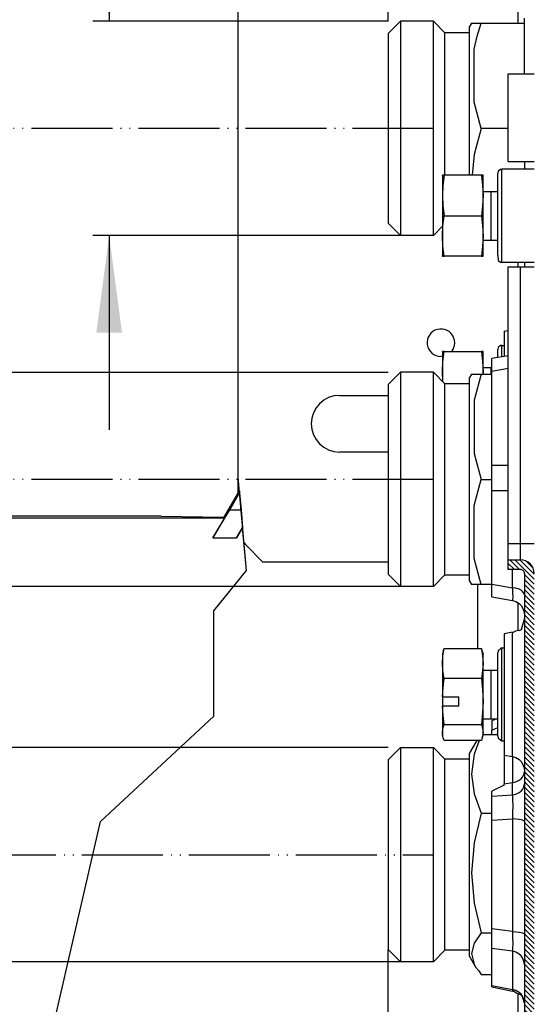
# Model space of a CAD drawing. Header units: inches. Extents: x 2294 to 4489, y 2818 to 4211.
# Tile 10 of 27: x 2717 to 2779, y 3853 to 3975. Entities that reach past the tile are written whole.
import ezdxf

# ---------------------------------------------------------------- set-up
doc = ezdxf.new("R2010")
doc.units = ezdxf.units.IN
doc.linetypes.add('PHANTOM', pattern=[13, 10, -1, 0, -1, 0, -1])
doc.layers.add('1', color=7, linetype='Continuous')
doc.styles.add('CONVERTER_11', font='txt.shx', dxfattribs={"width": 0.9})
doc.dimstyles.new('ME10_DIM_31', dxfattribs={"dimtxt": 12, "dimasz": 12, "dimexe": 2, "dimexo": 1.5, "dimgap": 2, "dimtad": 1, "dimdsep": 46, "dimtxsty": 'CONVERTER_11', "dimsah": 1, "dimcen": 0.09, "dimclrd": 2, "dimclre": 2, "dimclrt": 2, "dimadec": 0, "dimazin": 0, "dimtfac": 1, "dimtdec": 4, "dimtofl": 0, "dimtmove": 0, "dimatfit": 0, "dimfxl": 0, "dimtolj": 1, "dimtzin": 0, "dimarcsym": 0})
doc.dimstyles.new('ME10_DIM_38', dxfattribs={"dimtxt": 12, "dimasz": 12, "dimexe": 2, "dimexo": 1.5, "dimgap": 2, "dimtad": 1, "dimdsep": 46, "dimtxsty": 'CONVERTER_11', "dimsah": 1, "dimcen": 0.09, "dimclrd": 2, "dimclre": 2, "dimclrt": 2, "dimadec": 0, "dimazin": 0, "dimtfac": 1, "dimtdec": 4, "dimtofl": 0, "dimtmove": 0, "dimatfit": 0, "dimfxl": 0, "dimtolj": 1, "dimtzin": 0, "dimarcsym": 0})
doc.dimstyles.new('ME10_DIM_39', dxfattribs={"dimtxt": 12, "dimasz": 12, "dimexe": 2, "dimexo": 1.5, "dimgap": 2, "dimtad": 1, "dimdsep": 46, "dimtxsty": 'CONVERTER_11', "dimsah": 1, "dimcen": 0.09, "dimclrd": 2, "dimclre": 2, "dimclrt": 2, "dimadec": 0, "dimazin": 0, "dimtfac": 1, "dimtdec": 4, "dimtofl": 0, "dimtmove": 0, "dimatfit": 0, "dimfxl": 0, "dimtolj": 1, "dimtzin": 0, "dimarcsym": 0})
doc.dimstyles.new('ME10_DIM_40', dxfattribs={"dimtxt": 12, "dimasz": 12, "dimexe": 2, "dimexo": 1.5, "dimgap": 2, "dimtad": 1, "dimdsep": 46, "dimtxsty": 'CONVERTER_11', "dimsah": 1, "dimcen": 0.09, "dimclrd": 2, "dimclre": 2, "dimclrt": 2, "dimadec": 0, "dimazin": 0, "dimtfac": 1, "dimtdec": 4, "dimtofl": 0, "dimtmove": 0, "dimatfit": 0, "dimfxl": 0, "dimtolj": 1, "dimtzin": 0, "dimarcsym": 0})

# ---------------------------------------------------------------- blocks, each defined once
blk = doc.blocks.new('*D23')
at = {"layer": '1', "color": 2, "linetype": 'Continuous'}
for p, q in [((2743.52, 3998.42), (2743.52, 4105.51)), ((2762.05, 3974.46), (2762.05, 4105.51)), ((2719.52, 4103.51), (2743.52, 4103.51)), ((2762.05, 4103.51), (2800.6, 4103.51))]:
    blk.add_line(p, q, dxfattribs=at)
at = {"layer": '1', "color": 2}
for points in [[(2731.52, 4101.93), (2731.52, 4105.09), (2743.52, 4103.51)], [(2774.05, 4105.09), (2774.05, 4101.93), (2762.05, 4103.51)]]:
    blk.add_solid(points, dxfattribs=at)
at = {"layer": '1', "color": 2, "insert": (2782.6, 4105.51), "char_height": 12, "attachment_point": 7, "rotation": 0.0001, "line_spacing_factor": 0.60024, "style": 'CONVERTER_11'}
blk.add_mtext('30', dxfattribs=at)
blk = doc.blocks.new('*D30')
at = {"layer": '1', "color": 2, "linetype": 'Continuous'}
for p, q in [((2727.63, 4085.48), (2727.63, 3974.46)), ((2762.05, 3974.46), (2725.63, 3974.46)), ((2766.13, 3948.02), (2725.63, 3948.02)), ((2727.63, 3948.02), (2727.63, 3924.02))]:
    blk.add_line(p, q, dxfattribs=at)
at = {"layer": '1', "color": 2}
for points in [[(2726.05, 3986.46), (2729.21, 3986.46), (2727.63, 3974.46)], [(2729.21, 3936.02), (2726.05, 3936.02), (2727.63, 3948.02)]]:
    blk.add_solid(points, dxfattribs=at)
at = {"layer": '1', "color": 2, "insert": (2725.63, 3995.48), "char_height": 12, "attachment_point": 7, "rotation": 90, "line_spacing_factor": 0.60024, "style": 'CONVERTER_11'}
blk.add_mtext("G 3/4'' EK", dxfattribs=at)
blk = doc.blocks.new('*D31')
at = {"layer": '1', "color": 2, "linetype": 'Continuous'}
for p, q in [((2601.69, 4069.04), (2601.69, 3931.11)), ((2762.05, 3931.11), (2599.69, 3931.11)), ((2766.13, 3904.67), (2599.69, 3904.67)), ((2601.69, 3904.67), (2601.69, 3880.67))]:
    blk.add_line(p, q, dxfattribs=at)
at = {"layer": '1', "color": 2}
for points in [[(2600.11, 3943.11), (2603.27, 3943.11), (2601.69, 3931.11)], [(2603.27, 3892.67), (2600.11, 3892.67), (2601.69, 3904.67)]]:
    blk.add_solid(points, dxfattribs=at)
at = {"layer": '1', "color": 2, "insert": (2599.69, 3979.04), "char_height": 12, "attachment_point": 7, "rotation": 90, "line_spacing_factor": 0.60024, "style": 'CONVERTER_11'}
blk.add_mtext("G 3/4'' EK", dxfattribs=at)
blk = doc.blocks.new('*D32')
at = {"layer": '1', "color": 2, "linetype": 'Continuous'}
for p, q in [((2714, 3908.77), (2714, 3884.77)), ((2762.05, 3884.77), (2712, 3884.77)), ((2766.13, 3858.32), (2712, 3858.32)), ((2714, 3858.32), (2714, 3748.91))]:
    blk.add_line(p, q, dxfattribs=at)
at = {"layer": '1', "color": 2}
for points in [[(2712.42, 3896.77), (2715.58, 3896.77), (2714, 3884.77)], [(2715.58, 3846.32), (2712.42, 3846.32), (2714, 3858.32)]]:
    blk.add_solid(points, dxfattribs=at)
at = {"layer": '1', "color": 2, "insert": (2712, 3748.91), "char_height": 12, "attachment_point": 7, "rotation": 90, "line_spacing_factor": 0.60024, "style": 'CONVERTER_11'}
blk.add_mtext("G 3/4'' EK", dxfattribs=at)
blk = doc.blocks.new('*D34')
at = {"layer": '1', "color": 2, "linetype": 'Continuous'}
blk.add_line((2743.55, 3917.75), (2743.55, 4141.41), dxfattribs=at)
blk = doc.blocks.new('SL')
at = {"linetype": 'Continuous'}
h = blk.add_hatch(dxfattribs=at)
h.set_pattern_fill('_USER', color=253, scale=0.441942, angle=135, pattern_type=0)
h.set_pattern_definition([(135, (0, 0), (-0.3125, -0.3125), [])])
edge = h.paths.add_edge_path()
edge.add_line((2780.052, 3820.367), (2780.052, 3906.267))
edge.add_arc((2778.352, 3906.267), 1.7, 359.99949, 450.00051)
edge.add_line((2778.352, 3907.967), (2776.852, 3907.967))
edge.add_line((2776.852, 3907.967), (2776.852, 3906.767))
edge.add_line((2776.852, 3906.767), (2778.352, 3906.767))
edge.add_arc((2778.352, 3906.267), 0.5, -0.00172, 90.00172, ccw=False)
edge.add_line((2778.852, 3906.267), (2778.852, 3820.367))
edge.add_line((2778.852, 3820.367), (2780.052, 3820.367))
at = {"color": 7, "linetype": 'Continuous'}
for p, q in [((2743.552, 3916.248), (2743.552, 4005.067)), ((2763.552, 3974.463), (2762.052, 3972.963)), ((2763.552, 3974.463), (2763.552, 3948.527)), ((2767.631, 3974.463), (2763.552, 3974.463)), ((2767.631, 3958.813), (2767.631, 3974.463)), ((2769.052, 3973.043), (2767.631, 3974.463)), ((2772.341, 3974.243), (2772.052, 3973.743)), ((2772.052, 3973.743), (2772.052, 3959.072)), ((2772.341, 3974.243), (2772.654, 3974.243)), ((2772.654, 3974.243), (2773.502, 3974.243)), ((2773.022, 3972.646), (2773.502, 3974.243)), ((2773.502, 3974.243), (2778.852, 3974.243)), ((2778.852, 3967.967), (2778.852, 3974.867)), ((2762.052, 3972.963), (2762.052, 3962.324)), ((2769.052, 3972.144), (2769.052, 3973.043)), ((2772.052, 3973.043), (2769.052, 3973.043)), ((2772.654, 3971.03), (2773.022, 3972.646)), ((2769.052, 3956.727), (2769.052, 3972.144)), ((2772.654, 3964.458), (2772.654, 3971.03)), ((2776.852, 3957.143), (2776.852, 3967.967)), ((2776.852, 3967.967), (2780.052, 3967.967)), ((2773.502, 3961.243), (2772.654, 3964.458)), ((2762.052, 3962.324), (2762.052, 3949.522)), ((2773.502, 3961.243), (2772.654, 3958.03)), ((2776.852, 3961.243), (2773.502, 3961.243)), ((2767.631, 3948.022), (2767.631, 3958.813)), ((2772.052, 3959.072), (2772.052, 3955.443)), ((2772.654, 3958.03), (2772.407, 3955.443)), ((2769.052, 3955.443), (2769.052, 3956.727)), ((2776.852, 3957.143), (2780.052, 3957.143)), ((2778.852, 3957.143), (2778.852, 3956.648)), ((2775.619, 3955.943), (2775.552, 3955.693)), ((2775.552, 3955.293), (2775.552, 3955.693)), ((2775.881, 3956.163), (2775.619, 3955.943)), ((2776.052, 3956.193), (2775.881, 3956.163)), ((2780.052, 3956.193), (2776.052, 3956.193)), ((2778.852, 3956.648), (2778.852, 3956.193)), ((2768.752, 3955.407), (2768.762, 3955.443)), ((2768.752, 3955.407), (2768.752, 3952.943)), ((2768.959, 3955.443), (2768.762, 3955.443)), ((2768.959, 3955.443), (2768.807, 3954.196)), ((2773.545, 3955.443), (2768.959, 3955.443)), ((2773.752, 3955.443), (2773.545, 3955.443)), ((2773.545, 3955.443), (2773.697, 3954.195)), ((2773.752, 3952.943), (2773.752, 3955.443)), ((2775.552, 3945.592), (2775.552, 3955.293)), ((2768.807, 3954.196), (2768.752, 3952.943)), ((2773.697, 3954.195), (2773.752, 3952.943)), ((2773.752, 3953.443), (2774.752, 3953.443)), ((2774.752, 3953.443), (2775.552, 3953.443)), ((2768.752, 3952.943), (2768.752, 3947.943)), ((2768.752, 3952.943), (2768.807, 3951.69)), ((2773.752, 3952.943), (2773.697, 3951.69)), ((2773.752, 3947.943), (2773.752, 3952.943)), ((2768.807, 3951.69), (2768.959, 3950.443)), ((2773.697, 3951.69), (2773.545, 3950.443)), ((2763.552, 3948.022), (2762.052, 3949.522)), ((2768.807, 3949.195), (2768.959, 3950.443)), ((2768.959, 3950.443), (2773.545, 3950.443)), ((2773.545, 3950.443), (2773.697, 3949.195)), ((2763.552, 3948.527), (2763.552, 3948.022)), ((2767.631, 3948.022), (2768.752, 3949.143)), ((2768.752, 3947.943), (2768.807, 3949.195)), ((2773.697, 3949.195), (2773.752, 3947.943)), ((2767.631, 3948.022), (2763.552, 3948.022)), ((2768.752, 3947.943), (2768.752, 3945.479)), ((2768.807, 3946.689), (2768.752, 3947.943)), ((2773.752, 3947.943), (2773.697, 3946.69)), ((2773.752, 3945.443), (2773.752, 3947.943)), ((2773.752, 3947.443), (2774.752, 3947.443)), ((2774.752, 3947.443), (2774.752, 3947.446)), ((2774.752, 3947.443), (2775.552, 3947.443)), ((2768.959, 3945.443), (2768.807, 3946.689)), ((2773.697, 3946.69), (2773.545, 3945.443)), ((2768.752, 3945.479), (2768.762, 3945.443)), ((2768.762, 3945.443), (2768.752, 3945.479)), ((2768.762, 3945.443), (2768.959, 3945.443)), ((2773.545, 3945.443), (2768.959, 3945.443)), ((2773.545, 3945.443), (2773.752, 3945.443)), ((2775.552, 3945.592), (2775.619, 3944.943)), ((2775.619, 3944.943), (2775.881, 3944.723)), ((2775.881, 3944.723), (2776.052, 3944.693)), ((2780.052, 3944.693), (2776.052, 3944.693)), ((2778.852, 3944.693), (2778.852, 3944.637)), ((2778.852, 3944.637), (2778.852, 3944.143)), ((2776.852, 3944.143), (2778.352, 3944.143)), ((2776.852, 3909.967), (2776.852, 3944.143)), ((2778.352, 3944.143), (2780.052, 3944.143)), ((2776.352, 3936.185), (2776.852, 3936.273)), ((2776.352, 3936.185), (2776.352, 3934.83)), ((2776.352, 3934.83), (2776.352, 3933.076)), ((2768.752, 3933.657), (2768.762, 3933.693)), ((2768.752, 3933.657), (2768.752, 3931.193)), ((2768.959, 3933.693), (2768.762, 3933.693)), ((2768.807, 3932.446), (2768.959, 3933.693)), ((2768.959, 3933.693), (2773.545, 3933.693)), ((2770.123, 3934.117), (2769.839, 3933.693)), ((2773.545, 3933.693), (2773.697, 3932.445)), ((2773.752, 3933.693), (2773.545, 3933.693)), ((2773.752, 3931.193), (2773.752, 3933.693)), ((2775.619, 3934.193), (2775.552, 3933.943)), ((2775.552, 3933.543), (2775.552, 3933.943)), ((2775.881, 3934.413), (2775.619, 3934.193)), ((2776.052, 3934.443), (2775.881, 3934.413)), ((2776.052, 3934.443), (2776.352, 3934.443)), ((2768.752, 3933.107), (2768.552, 3933.067)), ((2768.752, 3931.193), (2768.807, 3932.446)), ((2773.697, 3932.445), (2773.752, 3931.193)), ((2776.852, 3933.164), (2774.852, 3932.811)), ((2774.852, 3931.235), (2774.852, 3932.811)), ((2775.552, 3932.935), (2775.552, 3933.543)), ((2768.752, 3931.193), (2768.752, 3930.606)), ((2768.807, 3929.94), (2768.752, 3931.193)), ((2773.752, 3931.193), (2773.739, 3930.893)), ((2773.752, 3931.693), (2774.752, 3931.693)), ((2773.752, 3930.893), (2773.752, 3931.193)), ((2774.752, 3931.693), (2774.852, 3931.693)), ((2774.852, 3919.668), (2774.852, 3931.235)), ((2763.552, 3931.113), (2762.052, 3929.613)), ((2763.552, 3931.113), (2763.552, 3904.729)), ((2767.631, 3931.113), (2763.552, 3931.113)), ((2767.631, 3904.672), (2767.631, 3931.113)), ((2767.631, 3931.113), (2769.052, 3929.693)), ((2768.752, 3930.606), (2768.752, 3929.993)), ((2772.341, 3930.893), (2772.052, 3930.393)), ((2772.052, 3930.393), (2772.052, 3905.393)), ((2772.341, 3930.893), (2773.502, 3930.893)), ((2773.502, 3930.893), (2772.654, 3927.678)), ((2773.502, 3930.893), (2774.852, 3930.893)), ((2762.052, 3929.613), (2762.052, 3906.172)), ((2768.807, 3929.937), (2768.807, 3929.94)), ((2769.052, 3906.093), (2769.052, 3929.693)), ((2772.052, 3929.693), (2769.052, 3929.693)), ((2756.052, 3928.267), (2762.052, 3928.267)), ((2772.654, 3927.678), (2772.654, 3921.106)), ((2762.052, 3921.267), (2756.052, 3921.267)), ((2772.654, 3921.106), (2773.502, 3917.893)), ((2774.852, 3916.517), (2774.852, 3919.668)), ((2772.654, 3914.68), (2773.502, 3917.893)), ((2773.502, 3917.893), (2774.852, 3917.893)), ((2741.809, 3913.23), (2743.696, 3916.498)), ((2742.5, 3914.129), (2743.718, 3916.24)), ((2774.852, 3904.95), (2774.852, 3916.517)), ((2772.654, 3908.108), (2772.654, 3914.68)), ((2734.054, 3913.364), (2695.469, 3913.364)), ((2695.693, 3913.141), (2741.861, 3913.141)), ((2734.054, 3913.364), (2741.754, 3913.23)), ((2740.426, 3910.654), (2742.5, 3914.129)), ((2741.861, 3913.141), (2740.426, 3910.654)), ((2741.809, 3913.23), (2741.754, 3913.23)), ((2741.861, 3913.141), (2741.809, 3913.23)), ((2742.5, 3914.129), (2743.902, 3914.129)), ((2744.089, 3911.967), (2743.357, 3910.654)), ((2743.357, 3910.654), (2744.093, 3911.928)), ((2740.426, 3910.654), (2743.357, 3910.654)), ((2744.251, 3910.112), (2744.431, 3909.842)), ((2746.552, 3907.721), (2744.431, 3909.842)), ((2776.852, 3907.967), (2776.852, 3909.967)), ((2773.502, 3904.893), (2772.654, 3908.108)), ((2746.552, 3907.721), (2762.052, 3907.721)), ((2776.852, 3907.967), (2778.352, 3907.967)), ((2776.852, 3906.767), (2776.852, 3907.967)), ((2762.052, 3906.172), (2763.552, 3904.672)), ((2769.052, 3906.093), (2767.631, 3904.672)), ((2769.052, 3906.093), (2772.052, 3906.093)), ((2778.352, 3906.767), (2776.852, 3906.767)), ((2778.852, 3906.267), (2778.852, 3820.367)), ((2763.552, 3904.729), (2763.552, 3904.672)), ((2767.631, 3904.672), (2763.552, 3904.672)), ((2772.052, 3905.393), (2772.341, 3904.893)), ((2773.502, 3904.893), (2772.341, 3904.893)), ((2773.052, 3904.893), (2773.052, 3897.021)), ((2774.852, 3904.893), (2773.502, 3904.893)), ((2774.852, 3903.374), (2774.852, 3904.95)), ((2774.852, 3903.374), (2777.364, 3902.931)), ((2778.852, 3903.62), (2778.796, 3903.844)), ((2777.364, 3902.931), (2777.795, 3902.798)), ((2777.364, 3902.931), (2777.795, 3902.798)), ((2777.795, 3902.798), (2778.199, 3902.545)), ((2777.795, 3902.798), (2778.199, 3902.545)), ((2778.199, 3902.545), (2778.431, 3902.315)), ((2778.199, 3902.545), (2778.431, 3902.315)), ((2778.431, 3902.315), (2778.617, 3902.048)), ((2778.431, 3902.315), (2778.617, 3902.048)), ((2778.617, 3902.048), (2778.796, 3901.605)), ((2778.617, 3902.048), (2778.796, 3901.605)), ((2778.796, 3901.605), (2778.852, 3901.158)), ((2778.796, 3901.605), (2778.852, 3901.158)), ((2778.852, 3900.765), (2778.431, 3899.309)), ((2777.364, 3899.006), (2776.352, 3898.827)), ((2776.352, 3898.827), (2776.352, 3883.844)), ((2777.738, 3899.156), (2777.364, 3898.95)), ((2778.144, 3899.219), (2777.738, 3899.156)), ((2778.166, 3899.201), (2778.144, 3899.219)), ((2778.431, 3899.309), (2778.166, 3899.201)), ((2768.846, 3896.687), (2768.752, 3896.335)), ((2768.752, 3896.335), (2768.752, 3895.165)), ((2768.752, 3895.165), (2768.807, 3896.095)), ((2768.807, 3896.095), (2768.959, 3897.021)), ((2768.846, 3896.687), (2768.959, 3897.021)), ((2768.959, 3897.021), (2773.545, 3897.021)), ((2773.658, 3896.687), (2773.545, 3897.021)), ((2773.545, 3897.021), (2773.697, 3896.095)), ((2773.658, 3896.687), (2773.752, 3896.335)), ((2773.697, 3896.095), (2773.752, 3895.165)), ((2773.752, 3895.165), (2773.752, 3896.335)), ((2775.619, 3896.731), (2775.552, 3896.461)), ((2775.552, 3886.209), (2775.552, 3896.461)), ((2775.723, 3896.81), (2775.619, 3896.731)), ((2775.881, 3896.946), (2775.723, 3896.81)), ((2776.052, 3897.085), (2775.881, 3896.946)), ((2776.052, 3897.085), (2776.352, 3897.085)), ((2768.752, 3895.165), (2768.752, 3891.064)), ((2768.807, 3894.235), (2768.752, 3895.165)), ((2773.752, 3895.165), (2773.697, 3894.235)), ((2773.752, 3890.467), (2773.752, 3895.165)), ((2768.959, 3893.31), (2768.807, 3894.235)), ((2773.697, 3894.235), (2773.545, 3893.31)), ((2773.752, 3894.335), (2774.752, 3894.335)), ((2774.752, 3894.335), (2775.552, 3894.335)), ((2768.831, 3892.186), (2768.959, 3893.31)), ((2773.545, 3893.31), (2768.959, 3893.31)), ((2773.545, 3893.31), (2773.697, 3891.891)), ((2768.752, 3891.064), (2768.752, 3889.882)), ((2768.762, 3891.058), (2768.752, 3891.064)), ((2768.762, 3891.058), (2768.831, 3892.186)), ((2768.762, 3891.058), (2770.752, 3891.058)), ((2770.752, 3889.876), (2770.752, 3891.058)), ((2773.697, 3891.891), (2773.752, 3890.467)), ((2768.752, 3889.882), (2768.752, 3886.637)), ((2768.752, 3889.882), (2768.762, 3889.876)), ((2768.831, 3888.747), (2768.762, 3889.876)), ((2770.752, 3889.876), (2768.762, 3889.876)), ((2773.752, 3890.467), (2773.697, 3889.042)), ((2773.752, 3886.637), (2773.752, 3890.467)), ((2768.959, 3887.624), (2768.831, 3888.747)), ((2773.697, 3889.042), (2773.545, 3887.624)), ((2768.807, 3887.132), (2768.959, 3887.624)), ((2768.959, 3887.624), (2773.545, 3887.624)), ((2773.545, 3887.624), (2773.697, 3887.131)), ((2773.752, 3888.335), (2774.752, 3888.335)), ((2774.752, 3888.335), (2775.552, 3888.335)), ((2775.396, 3888.335), (2774.852, 3888.059)), ((2774.852, 3888.059), (2774.852, 3886.914)), ((2768.752, 3886.637), (2768.807, 3887.132)), ((2768.752, 3886.637), (2768.752, 3886.335)), ((2768.807, 3886.142), (2768.752, 3886.637)), ((2768.846, 3885.983), (2768.752, 3886.335)), ((2773.658, 3885.983), (2773.752, 3886.335)), ((2773.697, 3887.131), (2773.752, 3886.637)), ((2773.752, 3886.637), (2773.697, 3886.142)), ((2775.552, 3886.328), (2773.75, 3886.328)), ((2773.752, 3886.335), (2773.752, 3886.637)), ((2774.852, 3886.914), (2775.552, 3887.269)), ((2774.852, 3886.328), (2774.852, 3886.914)), ((2775.552, 3886.209), (2775.619, 3885.939)), ((2768.846, 3885.983), (2768.807, 3886.142)), ((2768.959, 3885.649), (2768.846, 3885.983)), ((2773.545, 3885.649), (2768.959, 3885.649)), ((2772.868, 3885.458), (2772.052, 3884.045)), ((2772.654, 3885.058), (2772.644, 3885.02)), ((2773.209, 3885.505), (2772.654, 3883.943)), ((2773.007, 3885.649), (2772.868, 3885.458)), ((2773.261, 3885.649), (2773.209, 3885.505)), ((2773.658, 3885.983), (2773.545, 3885.649)), ((2773.697, 3886.142), (2773.658, 3885.983)), ((2775.619, 3885.939), (2775.723, 3885.86)), ((2775.723, 3885.86), (2775.881, 3885.724)), ((2775.881, 3885.724), (2776.052, 3885.585)), ((2776.052, 3885.585), (2776.352, 3885.585)), ((2762.052, 3883.265), (2763.552, 3884.765)), ((2763.552, 3884.765), (2763.552, 3858.324)), ((2763.552, 3884.765), (2767.631, 3884.765)), ((2767.631, 3884.297), (2767.631, 3884.765)), ((2769.052, 3883.345), (2767.631, 3884.765)), ((2767.631, 3858.324), (2767.631, 3884.297)), ((2772.052, 3884.045), (2772.052, 3863.777)), ((2772.654, 3883.943), (2772.341, 3881.503)), ((2776.352, 3883.844), (2776.352, 3880.313)), ((2762.052, 3883.265), (2762.052, 3859.824)), ((2769.052, 3859.745), (2769.052, 3883.345)), ((2772.052, 3883.345), (2769.052, 3883.345)), ((2772.341, 3881.503), (2772.654, 3879.065)), ((2778.814, 3882.191), (2778.852, 3881.894)), ((2778.814, 3881.575), (2778.852, 3881.803)), ((2776.352, 3880.143), (2774.852, 3879.383)), ((2776.352, 3880.143), (2776.352, 3880.313)), ((2778.796, 3879.943), (2778.852, 3880.286)), ((2772.654, 3879.065), (2773.502, 3876.679)), ((2774.852, 3878.753), (2774.852, 3879.383)), ((2774.852, 3875.792), (2774.852, 3878.753)), ((2773.502, 3876.679), (2772.654, 3873.025)), ((2773.502, 3876.679), (2774.852, 3876.679)), ((2774.852, 3862.377), (2774.852, 3875.792)), ((2772.654, 3873.025), (2772.341, 3869.287)), ((2772.341, 3869.287), (2772.654, 3865.55)), ((2772.654, 3865.55), (2773.502, 3861.896)), ((2772.052, 3863.777), (2772.052, 3859.045)), ((2773.502, 3861.896), (2772.654, 3860.626)), ((2773.502, 3861.896), (2774.852, 3861.896)), ((2774.852, 3859.963), (2774.852, 3862.377)), ((2763.552, 3858.324), (2762.052, 3859.824)), ((2762.052, 3818.107), (2762.052, 3859.824)), ((2769.052, 3859.745), (2767.631, 3858.324)), ((2772.052, 3859.745), (2769.052, 3859.745)), ((2772.654, 3860.626), (2772.341, 3859.329)), ((2774.852, 3855.395), (2774.852, 3859.963)), ((2767.631, 3858.324), (2763.552, 3858.324)), ((2772.052, 3859.045), (2772.868, 3857.631)), ((2772.341, 3859.329), (2772.654, 3858.03)), ((2778.852, 3857.969), (2778.796, 3858.388)), ((2772.654, 3858.03), (2772.868, 3857.631)), ((2772.868, 3857.631), (2773.209, 3857.2)), ((2773.209, 3857.2), (2773.502, 3856.762)), ((2773.502, 3856.762), (2774.852, 3856.762)), ((2774.852, 3855.204), (2774.852, 3855.395)), ((2774.852, 3855.204), (2777.398, 3854.693)), ((2777.405, 3854.716), (2777.398, 3854.693)), ((2777.859, 3854.45), (2777.405, 3854.716)), ((2778.179, 3854.313), (2777.859, 3854.45)), ((2778.275, 3854.292), (2778.179, 3854.313)), ((2778.373, 3854.243), (2778.275, 3854.292)), ((2778.441, 3854.187), (2778.373, 3854.243)), ((2778.514, 3854.099), (2778.441, 3854.187)), ((2778.644, 3853.853), (2778.514, 3854.099)), ((2778.852, 3853.225), (2778.644, 3853.853)), ((2778.852, 3853.225), (2778.796, 3853.645))]:
    blk.add_line(p, q, dxfattribs=at)
at = {"color": 124, "linetype": 'Continuous'}
for p, q in [((2778.052, 3991.093), (2778.052, 3974.243)), ((2776.052, 3944.693), (2776.052, 3956.193)), ((2774.752, 3947.446), (2774.752, 3953.443)), ((2778.052, 3944.693), (2778.052, 3944.143)), ((2778.352, 3909.967), (2778.352, 3944.143)), ((2776.052, 3933.403), (2776.052, 3934.443)), ((2776.052, 3933.023), (2776.052, 3933.403)), ((2774.752, 3930.905), (2774.752, 3931.693)), ((2776.852, 3931.588), (2774.852, 3931.235)), ((2774.752, 3930.893), (2774.752, 3930.905)), ((2774.852, 3919.668), (2776.852, 3919.668)), ((2774.852, 3916.517), (2776.852, 3916.517)), ((2776.852, 3909.967), (2778.352, 3909.967)), ((2778.352, 3909.967), (2780.052, 3909.967)), ((2778.352, 3907.967), (2778.352, 3909.967)), ((2777.364, 3906.008), (2777.364, 3906.767)), ((2777.364, 3904.507), (2777.364, 3906.008)), ((2774.852, 3904.95), (2777.364, 3904.507)), ((2777.795, 3904.44), (2777.364, 3904.507)), ((2777.364, 3904.507), (2777.399, 3903.847)), ((2778.199, 3904.314), (2777.795, 3904.44)), ((2777.399, 3903.847), (2777.411, 3903.343)), ((2777.411, 3903.343), (2777.399, 3903.032)), ((2778.431, 3904.199), (2778.199, 3904.314)), ((2778.617, 3904.065), (2778.431, 3904.199)), ((2778.796, 3903.844), (2778.617, 3904.065)), ((2777.399, 3903.032), (2777.364, 3902.931)), ((2778.052, 3902.637), (2778.052, 3899.205)), ((2777.364, 3883.666), (2777.364, 3899.006)), ((2776.052, 3885.585), (2776.052, 3897.085)), ((2774.752, 3889.835), (2774.752, 3894.335)), ((2774.752, 3888.335), (2774.752, 3889.835)), ((2776.352, 3883.844), (2777.364, 3883.666)), ((2777.364, 3883.666), (2777.795, 3883.533)), ((2777.364, 3883.666), (2777.364, 3880.441)), ((2777.795, 3883.533), (2778.199, 3883.28)), ((2778.199, 3883.28), (2778.431, 3883.05)), ((2778.431, 3883.05), (2778.617, 3882.783)), ((2778.617, 3882.783), (2778.796, 3882.34)), ((2778.617, 3881.12), (2778.796, 3881.46)), ((2778.796, 3882.34), (2778.814, 3882.191)), ((2778.796, 3881.46), (2778.814, 3881.575)), ((2776.352, 3880.313), (2777.364, 3880.441)), ((2777.364, 3880.441), (2777.795, 3880.544)), ((2777.364, 3878.928), (2777.364, 3880.441)), ((2777.795, 3880.544), (2778.199, 3880.738)), ((2778.199, 3880.738), (2778.431, 3880.914)), ((2778.431, 3880.914), (2778.617, 3881.12)), ((2774.852, 3878.753), (2777.364, 3878.928)), ((2777.364, 3878.928), (2777.795, 3879.03)), ((2777.364, 3878.928), (2777.399, 3878.324)), ((2777.795, 3879.03), (2778.199, 3879.223)), ((2778.199, 3879.223), (2778.431, 3879.399)), ((2778.431, 3879.399), (2778.617, 3879.605)), ((2778.617, 3879.605), (2778.796, 3879.943)), ((2777.399, 3878.324), (2777.411, 3877.594)), ((2777.399, 3876.79), (2777.364, 3875.967)), ((2777.411, 3877.594), (2777.399, 3876.79)), ((2774.852, 3875.792), (2777.364, 3875.967)), ((2777.364, 3875.967), (2777.364, 3862.048)), ((2777.795, 3875.943), (2777.364, 3875.967)), ((2778.199, 3875.9), (2777.795, 3875.943)), ((2778.431, 3875.86), (2778.199, 3875.9)), ((2778.617, 3875.813), (2778.431, 3875.86)), ((2778.796, 3875.736), (2778.617, 3875.813)), ((2778.852, 3875.659), (2778.796, 3875.736)), ((2777.364, 3862.048), (2774.852, 3862.377)), ((2777.364, 3862.048), (2777.795, 3862.025)), ((2777.364, 3862.048), (2777.399, 3861.259)), ((2777.795, 3862.025), (2778.199, 3861.981)), ((2778.199, 3861.981), (2778.431, 3861.941)), ((2778.431, 3861.941), (2778.617, 3861.895)), ((2778.617, 3861.895), (2778.796, 3861.818)), ((2777.399, 3861.259), (2777.411, 3860.562)), ((2778.796, 3861.818), (2778.852, 3861.74)), ((2777.364, 3859.634), (2774.852, 3859.963)), ((2777.399, 3860.009), (2777.364, 3859.634)), ((2777.795, 3859.509), (2777.364, 3859.634)), ((2777.364, 3859.634), (2777.364, 3854.891)), ((2777.411, 3860.562), (2777.399, 3860.009)), ((2778.199, 3859.272), (2777.795, 3859.509)), ((2778.431, 3859.056), (2778.199, 3859.272)), ((2778.617, 3858.804), (2778.431, 3859.056)), ((2778.796, 3858.388), (2778.617, 3858.804)), ((2774.852, 3855.395), (2777.364, 3854.891)), ((2777.795, 3854.766), (2777.364, 3854.891)), ((2777.364, 3854.891), (2777.399, 3854.705)), ((2777.403, 3854.717), (2777.398, 3854.693)), ((2778.199, 3854.529), (2777.795, 3854.766)), ((2778.052, 3854.367), (2778.052, 3835.424)), ((2778.431, 3854.313), (2778.199, 3854.529)), ((2778.617, 3854.061), (2778.431, 3854.313)), ((2778.796, 3853.645), (2778.617, 3854.061))]:
    blk.add_line(p, q, dxfattribs=at)
at = {"color": 12, "linetype": 'Continuous'}
for p, q in [((2743.696, 3916.498), (2743.718, 3916.24)), ((2743.718, 3916.24), (2743.902, 3914.129)), ((2743.902, 3914.129), (2744.089, 3911.967)), ((2744.089, 3911.967), (2744.093, 3911.928)), ((2744.552, 3906.643), (2744.093, 3911.928)), ((2740.552, 3901.643), (2744.552, 3906.643)), ((2740.552, 3888.643), (2740.552, 3901.643)), ((2726.552, 3875.643), (2740.552, 3888.643)), ((2720.552, 3849.549), (2726.552, 3875.643))]:
    blk.add_line(p, q, dxfattribs=at)
at = {"color": 7, "linetype": 'Continuous'}
for centre, radius, start, end in [((2768.552, 3934.767), 1.7, 22.50002, -89.99989), ((2768.552, 3934.767), 1.7, -22.5, 22.5), ((2756.052, 3924.767), 3.5, 90, -90), ((2778.352, 3906.267), 1.7, -0.00051, 90.00051), ((2778.352, 3906.267), 0.5, -0.00172, 90.00172)]:
    blk.add_arc(centre, radius, start, end, dxfattribs=at)
at = {"layer": '1', "color": 12, "linetype": 'Continuous'}
for p, q in [((2743.552, 3918.155), (2743.552, 3995.367)), ((2744.552, 3906.643), (2743.552, 3918.155)), ((2740.552, 3901.643), (2744.552, 3906.643)), ((2740.552, 3888.643), (2740.552, 3901.643)), ((2726.552, 3875.643), (2740.552, 3888.643)), ((2720.552, 3849.549), (2726.552, 3875.643))]:
    blk.add_line(p, q, dxfattribs=at)
at = {"layer": '1', "color": 2, "linetype": 'PHANTOM'}
for p, q in [((2767.631, 3961.243), (2579.059, 3961.243)), ((2767.631, 3917.893), (2579.059, 3917.893)), ((2579.059, 3871.545), (2767.631, 3871.545))]:
    blk.add_line(p, q, dxfattribs=at)
at = {"layer": '1'}
blk.add_blockref('*D34', (0, 0), dxfattribs=at)
dim = blk.add_linear_dim(base=(2743.515, 4103.505), p1=(2762.052, 3972.963), p2=(2743.515, 3996.922), text='30', dimstyle='ME10_DIM_31', dxfattribs=at)
dim.commit()
dim.dimension.update_dxf_attribs({"geometry": '*D23', "text_midpoint": (2791.6, 4111.505), "text_rotation": 0.00014})
for base, p1, p2, dimstyle, picture, middle in [((2727.626, 3974.463), (2767.631, 3948.022), (2763.552, 3974.463), 'ME10_DIM_38', '*D30', (2719.626, 4040.477)), ((2601.687, 3931.113), (2767.631, 3904.672), (2763.552, 3931.113), 'ME10_DIM_39', '*D31', (2593.687, 4024.042)), ((2714.001, 3884.765), (2767.631, 3858.324), (2763.552, 3884.765), 'ME10_DIM_40', '*D32', (2706.001, 3793.914))]:
    dim = blk.add_linear_dim(base=base, p1=p1, p2=p2, angle=90, text="G 3/4'' EK", dimstyle=dimstyle, dxfattribs=at)
    dim.commit()
    dim.dimension.update_dxf_attribs({"geometry": picture, "text_midpoint": middle, "text_rotation": 90})

msp = doc.modelspace()

# ---------------------------------------------------------------- block references
msp.add_blockref('SL', (0, 0))

doc.saveas('drawing.dxf')
